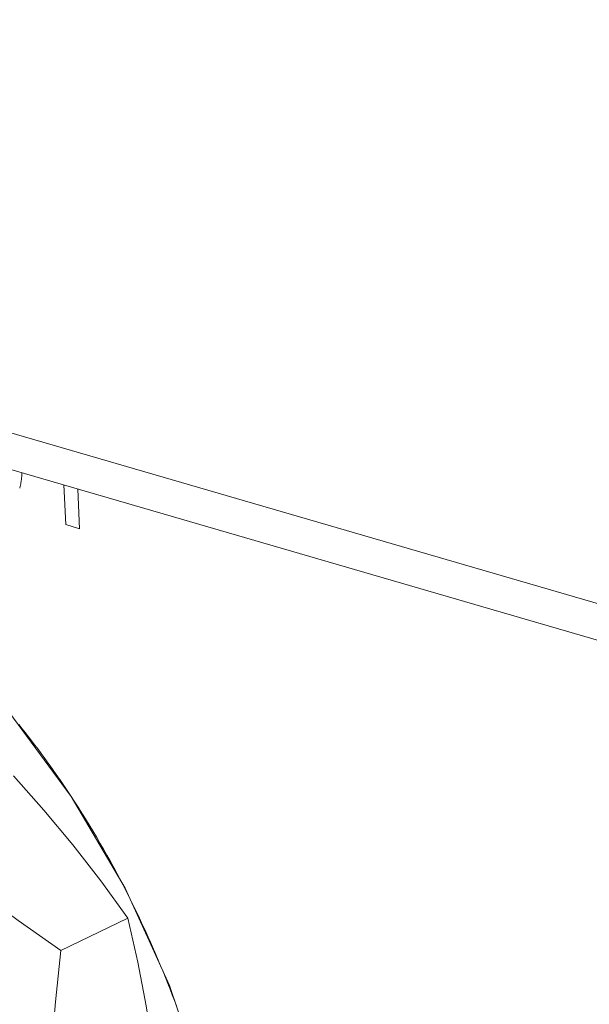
# Model space of a CAD drawing. Header units: millimetres. Extents: x 3925 to 5043, y -86 to 778.
# Tile 245 of 256: x 4895.64 to 4897.73, y 113.09 to 116.69. Entities that reach past the tile are written whole.
import ezdxf

# ---------------------------------------------------------------- set-up
doc = ezdxf.new("R2010")
doc.units = ezdxf.units.MM
doc.header["$LTSCALE"] = 46.255
for name, color, linetype in [('61-8RRB5G101DXF_CONTINUOUS_LINE', 7, 'CONTINUOUS'), ('H30K-IO-LABEDXF_CONTINUOUS_LINE', 7, 'CONTINUOUS'), ('H30K-REAR-CODXF_CONTINUOUS_LINE', 7, 'CONTINUOUS'), ('LABEL-IO-H30DXF_CONTINUOUS_LINE', 7, 'CONTINUOUS')]:
    doc.layers.add(name, color=color, linetype=linetype)

msp = doc.modelspace()

# ---------------------------------------------------------------- linework, layer by layer
at = {"layer": '61-8RRB5G101DXF_CONTINUOUS_LINE', "color": 7, "linetype": 'Continuous', "lineweight": 0}
msp.add_line((4896.0397, 113.4003), (4895.7947, 113.2823), dxfattribs=at)
for points in [[(4895.6209, 113.9224), (4895.7325, 113.7972), (4895.8385, 113.6693), (4895.9403, 113.5376), (4896.0397, 113.4003)], [(4895.2127, 113.7257), (4895.3485, 113.6122), (4895.49, 113.5014), (4895.6381, 113.392), (4895.7947, 113.2823)], [(4896.0397, 113.4003), (4896.0763, 113.2393), (4896.1074, 113.0798), (4896.1329, 112.9193), (4896.1527, 112.7562)], [(4895.7947, 113.2823), (4895.7742, 113.0937), (4895.7588, 112.9118), (4895.7489, 112.7343), (4895.7446, 112.5595)]]:
    msp.add_lwpolyline(points, dxfattribs=at)
at = {"layer": 'H30K-IO-LABEDXF_CONTINUOUS_LINE', "color": 7, "linetype": 'Continuous', "lineweight": 0}
for p, q in [((4895.8123, 114.8433), (4895.8056, 114.9886)), ((4895.8563, 114.9738), (4895.863, 114.8285)), ((4895.863, 114.8285), (4895.8123, 114.8433)), ((4895.64, 114.1109), (4895.6531, 114.0946)), ((4895.7775, 113.9276), (4895.7926, 113.9058)), ((4895.7926, 113.9058), (4895.8075, 113.884)), ((4896.0124, 113.5407), (4896.032, 113.5031)), ((4896.032, 113.5031), (4896.0482, 113.471)), ((4896.1305, 113.2956), (4896.1426, 113.2676)), ((4896.1426, 113.2676), (4896.1514, 113.2471)), ((4896.1514, 113.2471), (4896.16, 113.2265)), ((4896.16, 113.2265), (4896.1687, 113.2054)), ((4896.1687, 113.2054), (4896.1776, 113.1836)), ((4896.1776, 113.1836), (4896.1863, 113.1619)), ((4896.1863, 113.1619), (4896.1948, 113.1401)), ((4896.1948, 113.1401), (4896.2027, 113.1198)), ((4896.2027, 113.1198), (4896.2104, 113.0994)), ((4896.2104, 113.0994), (4896.218, 113.079))]:
    msp.add_line(p, q, dxfattribs=at)
for points in [[(4895.6519, 115.0333), (4895.6518, 115.0304), (4895.6516, 115.0276), (4895.6515, 115.0247), (4895.6513, 115.0219), (4895.651, 115.0191), (4895.6508, 115.0163), (4895.6505, 115.0135), (4895.6502, 115.0108), (4895.6499, 115.008), (4895.6495, 115.0053), (4895.6492, 115.0026), (4895.6487, 114.9999), (4895.6483, 114.9972), (4895.6478, 114.9945), (4895.6473, 114.9919), (4895.6468, 114.9893), (4895.6462, 114.9867), (4895.6456, 114.9841), (4895.645, 114.9816), (4895.6443, 114.9791), (4895.6436, 114.9766)], [(4895.6531, 114.0946), (4895.6647, 114.0798), (4895.6763, 114.0649), (4895.6879, 114.05), (4895.6993, 114.035), (4895.7107, 114.0199), (4895.722, 114.0047), (4895.7333, 113.9894), (4895.7445, 113.9741), (4895.7556, 113.9587), (4895.7666, 113.9432), (4895.7775, 113.9276)], [(4895.8075, 113.884), (4895.8223, 113.8619), (4895.8296, 113.8509)], [(4895.8296, 113.8509), (4895.8436, 113.8294), (4895.8575, 113.8079), (4895.8712, 113.7862), (4895.8847, 113.7644), (4895.8982, 113.7425), (4895.9115, 113.7205), (4895.9246, 113.6984), (4895.9376, 113.6762), (4895.9504, 113.6538), (4895.9631, 113.6314), (4895.9757, 113.6089), (4895.9881, 113.5862), (4896.0003, 113.5635), (4896.0124, 113.5407)], [(4896.0482, 113.471), (4896.0568, 113.4536), (4896.0654, 113.4362), (4896.0738, 113.4188), (4896.0822, 113.4013), (4896.0904, 113.3838), (4896.0986, 113.3662), (4896.1067, 113.3486), (4896.1147, 113.331), (4896.1226, 113.3133), (4896.1305, 113.2956)]]:
    msp.add_lwpolyline(points, dxfattribs=at)
at = {"layer": 'H30K-REAR-CODXF_CONTINUOUS_LINE', "color": 7, "linetype": 'Continuous', "lineweight": 0}
for p, q in [((4819.8844, 137.2052), (4900.7182, 113.6939)), ((4819.9778, 137.0438), (4900.8116, 113.5325))]:
    msp.add_line(p, q, dxfattribs=at)
at = {"layer": 'LABEL-IO-H30DXF_CONTINUOUS_LINE', "color": 7, "linetype": 'Continuous', "lineweight": 0}
for points in [[(4895.6032, 114.1571), (4895.832, 113.8474), (4896.03, 113.5104)], [(4896.03, 113.5104), (4896.1927, 113.1535), (4896.3166, 112.7848)]]:
    msp.add_lwpolyline(points, dxfattribs=at)

doc.saveas('drawing.dxf')
